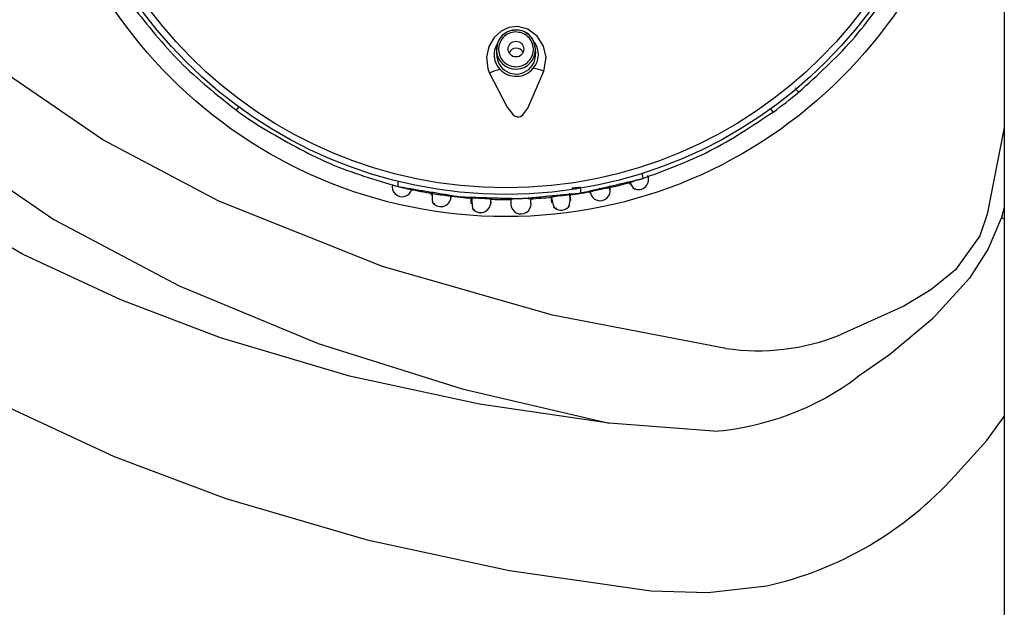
# Model space of a CAD drawing. Header units: millimetres. Extents: x 4904.09 to 4905.21, y 4759.5 to 4761.8.
# Tile 5 of 54: x 4904.7548 to 4904.8174, y 4759.888 to 4759.9254. Entities that reach past the tile are written whole.
import ezdxf

# ---------------------------------------------------------------- set-up
doc = ezdxf.new("R2010")
doc.units = ezdxf.units.MM
doc.layers.add('SANINDUSA', color=3, linetype='Continuous')

msp = doc.modelspace()

# ---------------------------------------------------------------- linework, layer by layer
at = {"layer": 'SANINDUSA'}
for p, q in [((4904.817447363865, 4761.639268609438), (4904.817447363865, 4759.733268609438)), ((4904.785186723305, 4759.923907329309), (4904.785113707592, 4759.923445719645)), ((4904.785113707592, 4759.923445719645), (4904.785122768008, 4759.923164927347)), ((4904.787621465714, 4759.923245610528), (4904.787612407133, 4759.923526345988)), ((4904.768583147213, 4759.919621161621), (4904.768729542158, 4759.91982128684)), ((4904.802726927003, 4759.919510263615), (4904.802581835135, 4759.919711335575)), ((4904.817447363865, 4759.918516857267), (4904.816366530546, 4759.913004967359)), ((4904.792176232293, 4759.914670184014), (4904.791245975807, 4759.914475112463)), ((4904.793588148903, 4759.915019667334), (4904.793623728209, 4759.914895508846)), ((4904.781017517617, 4759.914331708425), (4904.780980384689, 4759.914370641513)), ((4904.789857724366, 4759.913878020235), (4904.789790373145, 4759.914354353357)), ((4904.783504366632, 4759.91377682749), (4904.78349634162, 4759.9136657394)), ((4904.817447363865, 4759.913444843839), (4904.817260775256, 4759.912795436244)), ((4904.817260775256, 4759.912795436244), (4904.817447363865, 4759.912710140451)), ((4904.79894598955, 4759.899195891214), (4904.792288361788, 4759.899705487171))]:
    msp.add_line(p, q, dxfattribs=at)
at = {"layer": 'SANINDUSA', "flags": 128}
for points in [[(4904.799731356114, 4759.904474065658), (4904.788691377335, 4759.906581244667), (4904.777866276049, 4759.909671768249), (4904.767449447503, 4759.913846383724), (4904.760062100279, 4759.917750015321), (4904.753167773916, 4759.922456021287), (4904.748217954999, 4759.926846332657), (4904.743992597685, 4759.931918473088), (4904.742089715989, 4759.935078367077), (4904.740655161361, 4759.938470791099), (4904.739922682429, 4759.941473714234), (4904.739696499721, 4759.944553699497), (4904.74002157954, 4759.947629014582), (4904.740843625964, 4759.950613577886), (4904.742693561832, 4759.954565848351), (4904.745143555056, 4759.958187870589), (4904.748417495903, 4759.961891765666), (4904.75209498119, 4759.965223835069), (4904.756052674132, 4759.968205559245), (4904.763773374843, 4759.972876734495), (4904.771993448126, 4759.976682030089), (4904.780513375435, 4759.979716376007), (4904.790037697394, 4759.98225991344), (4904.799731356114, 4759.984063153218)], [(4904.760886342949, 4759.978098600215), (4904.752651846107, 4759.973108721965), (4904.748217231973, 4759.969758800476), (4904.744101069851, 4759.966011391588), (4904.740433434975, 4759.961851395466), (4904.737466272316, 4759.957442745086), (4904.735228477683, 4759.952632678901), (4904.73415205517, 4759.948700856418), (4904.733730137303, 4759.944649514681), (4904.734024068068, 4759.940575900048), (4904.734987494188, 4759.93660418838), (4904.736745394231, 4759.93242484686), (4904.739079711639, 4759.928531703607), (4904.742164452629, 4759.924595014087), (4904.74567290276, 4759.921005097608), (4904.749489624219, 4759.91775731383), (4904.756938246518, 4759.912666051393), (4904.764919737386, 4759.908442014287), (4904.773782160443, 4759.904784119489), (4904.782944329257, 4759.901891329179), (4904.792288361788, 4759.899705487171)], [(4904.739320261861, 4759.976493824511), (4904.734790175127, 4759.97212828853), (4904.730143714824, 4759.966462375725), (4904.726375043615, 4759.960222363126), (4904.724472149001, 4759.955778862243), (4904.723115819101, 4759.951169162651), (4904.722358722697, 4759.94650540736), (4904.72230978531, 4759.940416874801), (4904.72326107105, 4759.93450847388), (4904.725177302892, 4759.928795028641), (4904.727885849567, 4759.923497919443), (4904.731607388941, 4759.918198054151), (4904.735943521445, 4759.91343816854), (4904.740722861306, 4759.90922017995), (4904.747069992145, 4759.90469114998), (4904.75379626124, 4759.900833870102), (4904.760779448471, 4759.897594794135), (4904.767897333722, 4759.894920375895), (4904.77689307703, 4759.892279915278), (4904.785946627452, 4759.89034517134), (4904.794967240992, 4759.889052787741)], [(4904.792288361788, 4759.899705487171), (4904.784037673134, 4759.900912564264), (4904.775761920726, 4759.902707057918), (4904.767547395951, 4759.905147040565), (4904.761204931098, 4759.907550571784), (4904.75499275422, 4759.910445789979), (4904.749022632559, 4759.913879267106), (4904.743406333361, 4759.917897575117), (4904.739381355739, 4759.921448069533), (4904.735733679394, 4759.925431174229), (4904.732606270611, 4759.92985316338), (4904.730431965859, 4759.934050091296), (4904.728876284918, 4759.938581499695), (4904.728100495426, 4759.943149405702), (4904.728093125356, 4759.947902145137), (4904.728876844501, 4759.952534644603), (4904.730403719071, 4759.957096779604), (4904.731193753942, 4759.95883794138), (4904.734296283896, 4759.964072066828), (4904.738146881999, 4759.96884248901), (4904.742081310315, 4759.972688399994), (4904.746352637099, 4759.976135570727)], [(4904.788137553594, 4759.922104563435), (4904.788277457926, 4759.922979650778), (4904.788114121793, 4759.923711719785), (4904.787710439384, 4759.924341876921), (4904.787126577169, 4759.924778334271), (4904.786477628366, 4759.92495429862), (4904.785903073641, 4759.924890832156), (4904.785413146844, 4759.924662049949), (4904.784972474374, 4759.924264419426), (4904.784635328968, 4759.923691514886), (4904.784487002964, 4759.922993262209), (4904.784580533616, 4759.922259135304), (4904.78468131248, 4759.921993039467)], [(4904.787612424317, 4759.923525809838), (4904.787545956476, 4759.923885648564), (4904.787429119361, 4759.924118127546)], [(4904.787612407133, 4759.923526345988), (4904.787501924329, 4759.923999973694), (4904.787437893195, 4759.924122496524)], [(4904.785196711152, 4759.923903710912), (4904.785148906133, 4759.923779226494), (4904.785113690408, 4759.923446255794)], [(4904.78468131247, 4759.921993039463), (4904.785795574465, 4759.919815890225), (4904.786181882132, 4759.919336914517), (4904.786318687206, 4759.919241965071), (4904.786436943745, 4759.919201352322), (4904.786542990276, 4759.919201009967), (4904.786643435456, 4759.919233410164), (4904.786789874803, 4759.919336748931), (4904.787111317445, 4759.919765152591), (4904.788137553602, 4759.922104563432)], [(4904.778867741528, 4759.915096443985), (4904.778857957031, 4759.915044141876), (4904.77884951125, 4759.914981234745), (4904.778845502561, 4759.914922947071), (4904.778846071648, 4759.914871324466), (4904.77885119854, 4759.914828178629), (4904.778860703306, 4759.914795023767), (4904.778874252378, 4759.914773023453), (4904.778891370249, 4759.914762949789)], [(4904.793606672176, 4759.915063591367), (4904.793617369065, 4759.915035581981), (4904.793749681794, 4759.914776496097), (4904.793876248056, 4759.914632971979), (4904.793989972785, 4759.914631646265)], [(4904.781029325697, 4759.914332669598), (4904.781023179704, 4759.914261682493), (4904.781026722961, 4759.913919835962), (4904.781080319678, 4759.913718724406), (4904.781188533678, 4759.913685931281)], [(4904.78354800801, 4759.91402881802), (4904.783546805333, 4759.913906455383), (4904.783575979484, 4759.913519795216), (4904.783644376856, 4759.913303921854), (4904.78375413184, 4759.913288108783)], [(4904.788595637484, 4759.914110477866), (4904.788609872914, 4759.913969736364), (4904.788635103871, 4759.913724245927)], [(4904.788622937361, 4759.91409078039), (4904.788643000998, 4759.9139700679), (4904.788738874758, 4759.913594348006), (4904.788843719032, 4759.91339363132), (4904.788954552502, 4759.913397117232)], [(4904.816366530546, 4759.913004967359), (4904.815896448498, 4759.911640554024), (4904.814333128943, 4759.909466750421), (4904.812774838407, 4759.908195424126), (4904.811045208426, 4759.907156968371), (4904.806995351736, 4759.905329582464)], [(4904.817260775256, 4759.912795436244), (4904.816409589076, 4759.910814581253), (4904.815221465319, 4759.908947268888), (4904.812886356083, 4759.906355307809), (4904.810145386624, 4759.904069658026), (4904.808083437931, 4759.902629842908)], [(4904.814304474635, 4759.896371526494), (4904.816316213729, 4759.898594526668), (4904.817447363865, 4759.90014513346)], [(4904.794967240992, 4759.889052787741), (4904.798585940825, 4759.888928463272), (4904.802324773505, 4759.889355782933)]]:
    msp.add_lwpolyline(points, dxfattribs=at)
at = {"layer": 'SANINDUSA'}
for centre, radius in [((4904.785731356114, 4759.943063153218), 0.03020728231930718), ((4904.785731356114, 4759.943063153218), 0.02879663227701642), ((4904.785731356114, 4759.943063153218), 0.02837947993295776), ((4904.78636172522, 4759.923515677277), 0.0004994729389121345)]:
    msp.add_circle(centre, radius, dxfattribs=at)
for centre, radius, start, end in [((4904.786361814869, 4759.92348292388), 0.001249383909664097, 91.78659194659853, 160.1419039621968), ((4904.786302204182, 4759.923549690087), 0.001160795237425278, 94.61684463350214, 162.2429619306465), ((4904.786434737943, 4759.923615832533), 0.001114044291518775, 26.79985378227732, 101.702858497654), ((4904.786364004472, 4759.923481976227), 0.001250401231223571, 30.8139385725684, 91.88552119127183), ((4904.78646800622, 4759.923173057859), 0.001322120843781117, 317.6807213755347, 44.20868715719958), ((4904.786302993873, 4759.923158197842), 0.001333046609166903, 147.3640042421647, 224.9970859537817), ((4904.786362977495, 4759.92348850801), 0.001250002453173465, 181.9616535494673, 1.734626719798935), ((4904.786361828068, 4759.923108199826), 0.0004634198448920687, 90.18944700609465, 159.4758923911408), ((4904.786377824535, 4759.923085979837), 0.0004859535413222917, 27.32898819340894, 92.06715490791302), ((4904.786373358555, 4759.923168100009), 0.001237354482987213, 180.1831149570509, 3.627903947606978), ((4904.785880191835, 4759.919482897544), 0.002781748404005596, 100.7707385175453, 115.5298022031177), ((4904.786372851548, 4759.923182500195), 0.001400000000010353, 223.6787944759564, 320.0174923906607), ((4904.787102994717, 4759.919522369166), 0.002781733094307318, 68.16643979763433, 82.92558308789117), ((4904.785731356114, 4759.943063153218), 0.02904641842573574, 305.8139056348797, 309.8874327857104), ((4904.785731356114, 4759.943063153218), 0.02904641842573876, 233.8139056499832, 237.8831159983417), ((4904.794158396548, 4759.915213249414), 0.0006416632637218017, 233.6877333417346, 19.94513394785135), ((4904.779117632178, 4759.914758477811), 0.0006341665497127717, 166.498713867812, 347.2834575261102), ((4904.785731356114, 4759.943063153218), 0.02911556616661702, 255.6996994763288, 256.7498748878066), ((4904.785731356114, 4759.943063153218), 0.02911556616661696, 256.7498748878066, 257.8106077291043), ((4904.789832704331, 4759.914512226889), 0.0006630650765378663, 346.641936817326, 12.92852068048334), ((4904.785731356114, 4759.943063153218), 0.02911556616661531, 282.7911775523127, 286.2837449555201), ((4904.785731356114, 4759.943063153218), 0.02911556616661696, 257.8106077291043, 260.6827472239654), ((4904.781579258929, 4759.914138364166), 0.0006468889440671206, 209.2663835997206, 355.8482296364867), ((4904.786817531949, 4759.948884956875), 0.03502908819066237, 260.512090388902, 262.2199258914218), ((4904.785731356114, 4759.943063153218), 0.02911556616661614, 262.7864877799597, 265.7011876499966), ((4904.782974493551, 4759.892757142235), 0.02128272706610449, 85.33118572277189, 88.52304179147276), ((4904.785731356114, 4759.943063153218), 0.02911556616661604, 273.0392887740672, 275.7047027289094), ((4904.79167255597, 4759.89376286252), 0.02055827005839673, 95.29777680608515, 98.52254588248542), ((4904.788581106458, 4759.913950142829), 0.001230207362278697, 338.0402683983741, 13.22305340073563), ((4904.785731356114, 4759.943063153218), 0.02911556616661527, 277.9785242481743, 280.9170040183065), ((4904.791722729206, 4759.914503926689), 0.0006366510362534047, 191.5059704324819, 12.27676944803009), ((4904.784108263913, 4759.913768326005), 0.0006508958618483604, 214.5900119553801, 1.150434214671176), ((4904.785731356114, 4759.943063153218), 0.0291155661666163, 267.9813756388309, 270.6583645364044), ((4904.78693369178, 4759.905803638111), 0.008197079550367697, 87.40493709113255, 96.29233840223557), ((4904.786679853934, 4759.913667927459), 0.0006416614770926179, 181.5122330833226, 2.27090094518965), ((4904.789233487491, 4759.913902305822), 0.0006407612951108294, 221.8758571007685, 330.6914571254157), ((4904.80179027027, 4759.918258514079), 0.01393736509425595, 261.5048198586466, 291.9293100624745), ((4904.797583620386, 4759.916694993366), 0.01755205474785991, 274.4517064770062, 306.7418173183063), ((4904.797235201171, 4759.911782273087), 0.02299676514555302, 282.7863915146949, 317.9231548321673)]:
    msp.add_arc(centre, radius, start, end, dxfattribs=at)
for points, knots in [([(4904.804355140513, 4759.920775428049), (4904.805539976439, 4759.921844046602), (4904.807909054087, 4759.923980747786), (4904.809658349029, 4759.92653559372), (4904.810532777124, 4759.927812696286)], [0, 0, 0, 0, 0.5001254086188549, 1, 1, 1, 1]), ([(4904.761964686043, 4759.926245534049), (4904.762919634, 4759.925027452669), (4904.764829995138, 4759.922590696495), (4904.767331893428, 4759.920611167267), (4904.768583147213, 4759.919621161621)], [0, 0, 0, 0, 0.4998782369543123, 1, 1, 1, 1]), ([(4904.786326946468, 4759.924605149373), (4904.786182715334, 4759.924583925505), (4904.785894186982, 4759.924541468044), (4904.785533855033, 4759.924274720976), (4904.785298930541, 4759.923902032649), (4904.785225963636, 4759.923464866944), (4904.785326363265, 4759.923032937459), (4904.785584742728, 4759.9226754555), (4904.785961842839, 4759.922431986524), (4904.786252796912, 4759.922408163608), (4904.786398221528, 4759.92239625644)], [0, 0, 0, 0, 0.1248183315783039, 0.2496938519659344, 0.3746565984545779, 0.4997335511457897, 0.6249185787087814, 0.7500610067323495, 0.8750755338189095, 1, 1, 1, 1]), ([(4904.804125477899, 4759.921050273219), (4904.804141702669, 4759.921031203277), (4904.80417418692, 4759.920993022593), (4904.804220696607, 4759.920938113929), (4904.804262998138, 4759.920887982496), (4904.804299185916, 4759.9208448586), (4904.804327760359, 4759.920810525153), (4904.804347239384, 4759.920786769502), (4904.804357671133, 4759.920773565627), (4904.804355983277, 4759.920774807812), (4904.804355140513, 4759.920775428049)], [0, 0, 0, 0, 0.1248127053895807, 0.2498924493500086, 0.3749947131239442, 0.5000058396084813, 0.625006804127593, 0.7501171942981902, 0.8752308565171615, 1, 1, 1, 1]), ([(4904.79438155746, 4759.915262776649), (4904.795835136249, 4759.915794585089), (4904.798742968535, 4759.916858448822), (4904.801398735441, 4759.918626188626), (4904.802726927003, 4759.919510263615)], [0, 0, 0, 0, 0.4998839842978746, 1, 1, 1, 1]), ([(4904.770289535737, 4759.918463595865), (4904.771671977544, 4759.917666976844), (4904.774436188, 4759.916074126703), (4904.77740655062, 4759.915199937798), (4904.778891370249, 4759.914762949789)], [0, 0, 0, 0, 0.5001217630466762, 1, 1, 1, 1]), ([(4904.794380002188, 4759.915609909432), (4904.794389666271, 4759.915572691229), (4904.794405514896, 4759.915511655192), (4904.794417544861, 4759.915432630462), (4904.794421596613, 4759.91537190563), (4904.794418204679, 4759.915322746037), (4904.794407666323, 4759.915279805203), (4904.794391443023, 4759.915269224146), (4904.79438155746, 4759.915262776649)], [0, 0, 0, 0, 0.214990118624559, 0.3525733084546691, 0.5003442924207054, 0.6481913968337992, 0.7856277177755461, 1, 1, 1, 1]), ([(4904.794760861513, 4759.915434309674), (4904.79476839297, 4759.915411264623), (4904.794783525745, 4759.915364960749), (4904.794761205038, 4759.915433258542), (4904.794749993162, 4759.915467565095)], [0, 0, 0, 0, 0.49769164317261, 1, 1, 1, 1]), ([(4904.792344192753, 4759.914642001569), (4904.792353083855, 4759.914603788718), (4904.792368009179, 4759.914539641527), (4904.79234360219, 4759.914644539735), (4904.792333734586, 4759.914686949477)], [0, 0, 0, 0, 0.5957057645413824, 1, 1, 1, 1]), ([(4904.782224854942, 4759.914094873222), (4904.782220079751, 4759.914055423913), (4904.782212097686, 4759.913989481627), (4904.782225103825, 4759.914096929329), (4904.782230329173, 4759.914140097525)], [0, 0, 0, 0, 0.5982399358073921, 1, 1, 1, 1]), ([(4904.791080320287, 4759.914476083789), (4904.791092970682, 4759.914408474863), (4904.791118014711, 4759.914274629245), (4904.791104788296, 4759.91434531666), (4904.79109824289, 4759.91438029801)], [0, 0, 0, 0, 0.505126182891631, 1, 1, 1, 1]), ([(4904.78475915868, 4759.91378531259), (4904.784757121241, 4759.913723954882), (4904.784754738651, 4759.91365220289), (4904.784760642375, 4759.913829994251), (4904.78476323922, 4759.913908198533), (4904.784765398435, 4759.913973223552)], [0, 0, 0, 0, 0.4986963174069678, 0.5831778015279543, 0.9999999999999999, 0.9999999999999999, 0.9999999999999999, 0.9999999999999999])]:
    msp.add_open_spline(points, degree=3, knots=knots, dxfattribs=at)
for points, degree in [([(4904.786398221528, 4759.92239625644), (4904.78654266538, 4759.92241753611), (4904.786831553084, 4759.922460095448), (4904.787192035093, 4759.922727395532), (4904.787426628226, 4759.923100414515), (4904.787499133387, 4759.923537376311), (4904.787398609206, 4759.923968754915), (4904.787140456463, 4759.924325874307), (4904.786763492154, 4759.924569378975), (4904.786472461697, 4759.924593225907), (4904.786326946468, 4759.924605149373)], 3), ([(4904.778891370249, 4759.914762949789), (4904.779330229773, 4759.914690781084)], 1), ([(4904.779330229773, 4759.914690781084), (4904.782845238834, 4759.91411275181)], 1), ([(4904.790470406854, 4759.914715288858), (4904.789927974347, 4759.914659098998)], 1), ([(4904.790477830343, 4759.914359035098), (4904.793954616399, 4759.915163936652)], 1), ([(4904.793954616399, 4759.915163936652), (4904.79438155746, 4759.915262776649)], 1), ([(4904.780980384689, 4759.914370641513), (4904.780955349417, 4759.914219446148)], 1), ([(4904.782845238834, 4759.91411275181), (4904.786669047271, 4759.914003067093)], 1), ([(4904.783497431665, 4759.91404302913), (4904.78347871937, 4759.913799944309)], 1), ([(4904.786669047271, 4759.914003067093), (4904.790477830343, 4759.914359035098)], 1), ([(4904.786035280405, 4759.913951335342), (4904.786038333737, 4759.913658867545)], 1), ([(4904.787320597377, 4759.91370100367), (4904.787304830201, 4759.913992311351)], 1)]:
    msp.add_open_spline(points, degree=degree, dxfattribs=at)

doc.saveas('drawing.dxf')
